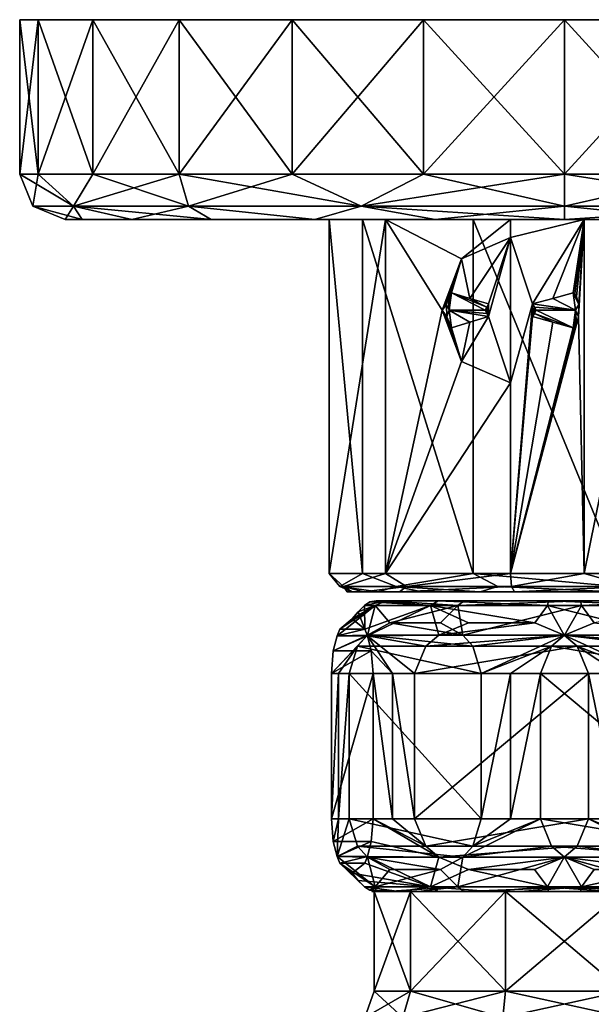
# Model space of a CAD drawing. Header units: metres. Extents: x -150 to 150, y -23 to 84.
# Tile 26 of 27: x 46 to 78, y 30 to 84. Entities that reach past the tile are written whole.
import ezdxf

# ---------------------------------------------------------------- set-up
doc = ezdxf.new("R2010")
doc.units = ezdxf.units.M
doc.layers.add('solid_26009110_SW0001', color=7, linetype='CONTINUOUS')

msp = doc.modelspace()

# ---------------------------------------------------------------- linework, layer by layer
at = {"layer": 'solid_26009110_SW0001'}
for points in [[(105.477776, 84.099998, -7.764579), (47.522228, 84.099998, -7.764579), (46.5, 84.099998)], [(46.5, 75.599998), (46.5, 84.099998), (47.522228, 84.099998, -7.764579)], [(106.5, 84.099998), (105.477776, 84.099998, -7.764579), (46.5, 84.099998)], [(47.522228, 84.099998, 7.764579), (106.5, 84.099998), (46.5, 84.099998)], [(47.522224, 75.599998, 7.764573), (47.522228, 84.099998, 7.764579), (46.5, 84.099998)], [(46.5, 75.599998), (47.522224, 75.599998, 7.764573), (46.5, 84.099998)], [(47.522224, 75.599998, -7.764573), (46.5, 75.599998), (47.522228, 84.099998, -7.764579)], [(47.522224, 75.599998, -7.764573), (47.522228, 84.099998, -7.764579), (50.519295, 84.099998, -15.000094)], [(50.519241, 75.599998, -15.000003), (47.522224, 75.599998, -7.764573), (50.519295, 84.099998, -15.000094)], [(47.522224, 75.599998, 7.764573), (50.519241, 75.599998, 15.000003), (47.522228, 84.099998, 7.764579)], [(102.480705, 84.099998, -15.000094), (50.519295, 84.099998, -15.000094), (47.522228, 84.099998, -7.764579)], [(105.477776, 84.099998, -7.764579), (102.480705, 84.099998, -15.000094), (47.522228, 84.099998, -7.764579)], [(47.522228, 84.099998, 7.764579), (105.477776, 84.099998, 7.764579), (106.5, 84.099998)], [(47.522228, 84.099998, 7.764579), (50.519295, 84.099998, 15.000094), (105.477776, 84.099998, 7.764579)], [(50.519241, 75.599998, 15.000003), (50.519295, 84.099998, 15.000094), (47.522228, 84.099998, 7.764579)], [(50.519241, 75.599998, -15.000003), (50.519295, 84.099998, -15.000094), (55.286758, 84.099998, -21.213161)], [(55.286797, 75.599998, -21.213205), (50.519241, 75.599998, -15.000003), (55.286758, 84.099998, -21.213161)], [(50.519241, 75.599998, 15.000003), (55.286797, 75.599998, 21.213205), (50.519295, 84.099998, 15.000094)], [(97.713242, 84.099998, -21.213161), (55.286758, 84.099998, -21.213161), (50.519295, 84.099998, -15.000094)], [(102.480705, 84.099998, -15.000094), (97.713242, 84.099998, -21.213161), (50.519295, 84.099998, -15.000094)], [(50.519295, 84.099998, 15.000094), (102.480705, 84.099998, 15.000094), (105.477776, 84.099998, 7.764579)], [(50.519295, 84.099998, 15.000094), (55.286758, 84.099998, 21.213161), (102.480705, 84.099998, 15.000094)], [(55.286797, 75.599998, 21.213205), (55.286758, 84.099998, 21.213161), (50.519295, 84.099998, 15.000094)], [(91.5, 84.099998, -25.980761), (61.5, 84.099998, -25.980761), (55.286758, 84.099998, -21.213161)], [(55.286797, 75.599998, -21.213205), (55.286758, 84.099998, -21.213161), (61.5, 84.099998, -25.980761)], [(97.713242, 84.099998, -21.213161), (91.5, 84.099998, -25.980761), (55.286758, 84.099998, -21.213161)], [(55.286758, 84.099998, 21.213161), (97.713242, 84.099998, 21.213161), (102.480705, 84.099998, 15.000094)], [(55.286758, 84.099998, 21.213161), (61.5, 84.099998, 25.980761), (97.713242, 84.099998, 21.213161)], [(61.5, 75.599998, 25.980762), (61.5, 84.099998, 25.980761), (55.286758, 84.099998, 21.213161)], [(55.286797, 75.599998, 21.213205), (61.5, 75.599998, 25.980762), (55.286758, 84.099998, 21.213161)], [(61.5, 75.599998, -25.980762), (55.286797, 75.599998, -21.213205), (61.5, 84.099998, -25.980761)], [(84.264671, 84.099998, -28.977747), (68.735329, 84.099998, -28.977747), (61.5, 84.099998, -25.980761)], [(61.5, 75.599998, -25.980762), (61.5, 84.099998, -25.980761), (68.735329, 84.099998, -28.977747)], [(91.5, 84.099998, -25.980761), (84.264671, 84.099998, -28.977747), (61.5, 84.099998, -25.980761)], [(68.735428, 75.599998, -28.977776), (61.5, 75.599998, -25.980762), (68.735329, 84.099998, -28.977747)], [(61.5, 84.099998, 25.980761), (91.5, 84.099998, 25.980761), (97.713242, 84.099998, 21.213161)], [(61.5, 84.099998, 25.980761), (68.735329, 84.099998, 28.977747), (91.5, 84.099998, 25.980761)], [(68.735428, 75.599998, 28.977776), (68.735329, 84.099998, 28.977747), (61.5, 84.099998, 25.980761)], [(61.5, 75.599998, 25.980762), (68.735428, 75.599998, 28.977776), (61.5, 84.099998, 25.980761)], [(84.264671, 84.099998, -28.977747), (76.5, 84.099998, -30), (68.735329, 84.099998, -28.977747)], [(68.735428, 75.599998, -28.977776), (68.735329, 84.099998, -28.977747), (76.5, 84.099998, -30)], [(68.735329, 84.099998, 28.977747), (84.264671, 84.099998, 28.977747), (91.5, 84.099998, 25.980761)], [(68.735329, 84.099998, 28.977747), (76.5, 84.099998, 30), (84.264671, 84.099998, 28.977747)], [(76.5, 75.599998, 30), (76.5, 84.099998, 30), (68.735329, 84.099998, 28.977747)], [(68.735428, 75.599998, 28.977776), (76.5, 75.599998, 30), (68.735329, 84.099998, 28.977747)], [(76.5, 75.599998, -30), (68.735428, 75.599998, -28.977776), (76.5, 84.099998, -30)], [(76.5, 75.599998, -30), (76.5, 84.099998, -30), (84.264671, 84.099998, -28.977747)], [(84.264572, 75.599998, -28.977776), (76.5, 75.599998, -30), (84.264671, 84.099998, -28.977747)], [(84.264572, 75.599998, 28.977776), (84.264671, 84.099998, 28.977747), (76.5, 84.099998, 30)], [(76.5, 75.599998, 30), (84.264572, 75.599998, 28.977776), (76.5, 84.099998, 30)], [(49.46011, 73.83223, 11.20029), (47.522224, 75.599998, 7.764573), (46.5, 75.599998)], [(47.232231, 73.83223, 0), (46.5, 75.599998), (47.522224, 75.599998, -7.764573)], [(49.46011, 73.83223, 11.20029), (46.5, 75.599998), (47.232231, 73.83223, 0)], [(47.232231, 73.83223, 0), (47.522224, 75.599998, -7.764573), (49.46011, 73.83223, -11.20029)], [(49.46011, 73.83223, 11.20029), (50.519241, 75.599998, 15.000003), (47.522224, 75.599998, 7.764573)], [(49.46011, 73.83223, -11.20029), (47.522224, 75.599998, -7.764573), (50.519241, 75.599998, -15.000003)], [(55.804562, 73.83223, 20.695436), (50.519241, 75.599998, 15.000003), (49.46011, 73.83223, 11.20029)], [(49.46011, 73.83223, -11.20029), (50.519241, 75.599998, -15.000003), (55.286797, 75.599998, -21.213205)], [(49.46011, 73.83223, -11.20029), (55.286797, 75.599998, -21.213205), (55.804562, 73.83223, -20.695436)], [(55.804562, 73.83223, 20.695436), (55.286797, 75.599998, 21.213205), (50.519241, 75.599998, 15.000003)], [(65.299713, 73.83223, 27.03989), (61.5, 75.599998, 25.980762), (55.286797, 75.599998, 21.213205)], [(65.299713, 73.83223, 27.03989), (55.286797, 75.599998, 21.213205), (55.804562, 73.83223, 20.695436)], [(55.804562, 73.83223, -20.695436), (55.286797, 75.599998, -21.213205), (61.5, 75.599998, -25.980762)], [(55.804562, 73.83223, -20.695436), (61.5, 75.599998, -25.980762), (65.299713, 73.83223, -27.03989)], [(65.299713, 73.83223, 27.03989), (68.735428, 75.599998, 28.977776), (61.5, 75.599998, 25.980762)], [(65.299713, 73.83223, -27.03989), (61.5, 75.599998, -25.980762), (68.735428, 75.599998, -28.977776)], [(76.5, 73.83223, 29.267767), (68.735428, 75.599998, 28.977776), (65.299713, 73.83223, 27.03989)], [(65.299713, 73.83223, -27.03989), (68.735428, 75.599998, -28.977776), (76.5, 75.599998, -30)], [(65.299713, 73.83223, -27.03989), (76.5, 75.599998, -30), (76.5, 73.83223, -29.267767)], [(76.5, 73.83223, 29.267767), (76.5, 75.599998, 30), (68.735428, 75.599998, 28.977776)], [(87.700287, 73.83223, 27.03989), (84.264572, 75.599998, 28.977776), (76.5, 75.599998, 30)], [(87.700287, 73.83223, 27.03989), (76.5, 75.599998, 30), (76.5, 73.83223, 29.267767)], [(76.5, 73.83223, -29.267767), (76.5, 75.599998, -30), (84.264572, 75.599998, -28.977776)], [(76.5, 73.83223, -29.267767), (84.264572, 75.599998, -28.977776), (87.700287, 73.83223, -27.03989)], [(47.232231, 73.83223, 0), (49, 73.099998), (49.934357, 73.099998, 7.107501)], [(47.232231, 73.83223, 0), (49.46011, 73.83223, -11.20029), (49, 73.099998)], [(49.46011, 73.83223, 11.20029), (47.232231, 73.83223, 0), (49.934357, 73.099998, 7.107501)], [(49.46011, 73.83223, -11.20029), (49.934349, 73.099998, -7.107472), (49, 73.099998)], [(49.46011, 73.83223, -11.20029), (52.67992, 73.099998, -13.742405), (49.934349, 73.099998, -7.107472)], [(49.46011, 73.83223, -11.20029), (55.804562, 73.83223, -20.695436), (52.67992, 73.099998, -13.742405)], [(49.46011, 73.83223, 11.20029), (49.934357, 73.099998, 7.107501), (52.679935, 73.099998, 13.742429)], [(49.46011, 73.83223, 11.20029), (52.679935, 73.099998, 13.742429), (57.049961, 73.099998, 19.44083)], [(55.804562, 73.83223, 20.695436), (49.46011, 73.83223, 11.20029), (57.049961, 73.099998, 19.44083)], [(55.804562, 73.83223, -20.695436), (57.049942, 73.099998, -19.440811), (52.67992, 73.099998, -13.742405)], [(55.804562, 73.83223, -20.695436), (62.746208, 73.099998, -23.813509), (57.049942, 73.099998, -19.440811)], [(55.804562, 73.83223, -20.695436), (65.299713, 73.83223, -27.03989), (62.746208, 73.099998, -23.813509)], [(55.804562, 73.83223, 20.695436), (57.049961, 73.099998, 19.44083), (62.746231, 73.099998, 23.813522)], [(65.299713, 73.83223, 27.03989), (55.804562, 73.83223, 20.695436), (62.746231, 73.099998, 23.813522)], [(65.299713, 73.83223, -27.03989), (69.380325, 73.099998, -26.562384), (62.746208, 73.099998, -23.813509)], [(65.299713, 73.83223, 27.03989), (62.746231, 73.099998, 23.813522), (69.380348, 73.099998, 26.562389)], [(65.299713, 73.83223, -27.03989), (76.5, 73.83223, -29.267767), (69.380325, 73.099998, -26.562384)], [(65.299713, 73.83223, 27.03989), (69.380348, 73.099998, 26.562389), (76.500015, 73.099998, 27.499998)], [(76.5, 73.83223, 29.267767), (65.299713, 73.83223, 27.03989), (76.500015, 73.099998, 27.499998)], [(76.5, 73.83223, -29.267767), (76.499985, 73.099998, -27.499998), (69.380325, 73.099998, -26.562384)], [(87.700287, 73.83223, -27.03989), (83.619652, 73.099998, -26.562389), (76.499985, 73.099998, -27.499998)], [(76.5, 73.83223, -29.267767), (87.700287, 73.83223, -27.03989), (76.499985, 73.099998, -27.499998)], [(76.5, 73.83223, 29.267767), (76.500015, 73.099998, 27.499998), (83.619675, 73.099998, 26.562384)], [(87.700287, 73.83223, 27.03989), (76.5, 73.83223, 29.267767), (83.619675, 73.099998, 26.562384)], [(63.545025, 73.099998, -1.081002), (49, 73.099998), (49.934349, 73.099998, -7.107472)], [(65.383781, 73.099998, 6.740149), (49.934357, 73.099998, 7.107501), (49, 73.099998)], [(63.545025, 73.099998, -1.081002), (65.383781, 73.099998, 6.740149), (49, 73.099998)], [(66.654625, 73.099998, -8.489323), (49.934349, 73.099998, -7.107472), (52.67992, 73.099998, -13.742405)], [(66.654625, 73.099998, -8.489323), (63.545025, 73.099998, -1.081002), (49.934349, 73.099998, -7.107472)], [(71.46859, 73.099998, 11.98686), (52.679935, 73.099998, 13.742429), (49.934357, 73.099998, 7.107501)], [(65.383781, 73.099998, 6.740149), (71.46859, 73.099998, 11.98686), (49.934357, 73.099998, 7.107501)], [(52.67992, 73.099998, -13.742405), (77.581001, 73.099998, -12.954976), (73.524811, 73.099998, -12.654969)], [(66.654625, 73.099998, -8.489323), (52.67992, 73.099998, -13.742405), (73.524811, 73.099998, -12.654969)], [(52.67992, 73.099998, -13.742405), (100.320068, 73.099998, -13.742429), (77.581001, 73.099998, -12.954976)], [(52.67992, 73.099998, -13.742405), (57.049942, 73.099998, -19.440811), (100.320068, 73.099998, -13.742429)], [(100.320076, 73.099998, 13.742405), (52.679935, 73.099998, 13.742429), (79.475189, 73.099998, 12.654969)], [(71.46859, 73.099998, 11.98686), (79.475189, 73.099998, 12.654969), (52.679935, 73.099998, 13.742429)], [(95.950058, 73.099998, 19.440811), (57.049961, 73.099998, 19.44083), (52.679935, 73.099998, 13.742429)], [(100.320076, 73.099998, 13.742405), (95.950058, 73.099998, 19.440811), (52.679935, 73.099998, 13.742429)], [(57.049942, 73.099998, -19.440811), (95.950043, 73.099998, -19.44083), (100.320068, 73.099998, -13.742429)], [(57.049942, 73.099998, -19.440811), (62.746208, 73.099998, -23.813509), (95.950043, 73.099998, -19.44083)], [(90.253792, 73.099998, 23.813509), (62.746231, 73.099998, 23.813522), (57.049961, 73.099998, 19.44083)], [(95.950058, 73.099998, 19.440811), (90.253792, 73.099998, 23.813509), (57.049961, 73.099998, 19.44083)], [(62.746208, 73.099998, -23.813509), (90.253769, 73.099998, -23.813522), (95.950043, 73.099998, -19.44083)], [(62.746208, 73.099998, -23.813509), (69.380325, 73.099998, -26.562384), (90.253769, 73.099998, -23.813522)], [(83.619675, 73.099998, 26.562384), (69.380348, 73.099998, 26.562389), (62.746231, 73.099998, 23.813522)], [(90.253792, 73.099998, 23.813509), (83.619675, 73.099998, 26.562384), (62.746231, 73.099998, 23.813522)], [(66.654625, 73.099998, -8.489323), (66.654602, 53.599998, -8.489298), (63.545025, 53.599998, -1.081023)], [(63.545025, 73.099998, -1.081002), (63.545025, 53.599998, -1.081023), (65.383789, 53.599998, 6.740167)], [(66.654625, 73.099998, -8.489323), (63.545025, 53.599998, -1.081023), (63.545025, 73.099998, -1.081002)], [(63.545025, 73.099998, -1.081002), (65.383789, 53.599998, 6.740167), (65.383781, 73.099998, 6.740149)], [(65.383781, 73.099998, 6.740149), (65.383789, 53.599998, 6.740167), (71.468552, 53.599998, 11.986849)], [(65.383781, 73.099998, 6.740149), (71.468552, 53.599998, 11.986849), (71.46859, 73.099998, 11.98686)], [(66.654625, 73.099998, -8.489323), (69.775314, 68.099998, -11.125583), (66.654602, 53.599998, -8.489298)], [(66.654625, 73.099998, -8.489323), (73.524811, 73.099998, -12.654969), (70.841118, 70.926682, -11.70372)], [(66.654625, 73.099998, -8.489323), (70.841118, 70.926682, -11.70372), (69.775314, 68.099998, -11.125583)], [(69.380325, 73.099998, -26.562384), (83.619652, 73.099998, -26.562389), (90.253769, 73.099998, -23.813522)], [(69.380325, 73.099998, -26.562384), (76.499985, 73.099998, -27.499998), (83.619652, 73.099998, -26.562389)], [(83.619675, 73.099998, 26.562384), (76.500015, 73.099998, 27.499998), (69.380348, 73.099998, 26.562389)], [(70.841118, 70.926682, -11.70372), (73.524811, 73.099998, -12.654969), (73.524811, 72.099998, -12.654969)], [(71.46859, 73.099998, 11.98686), (71.468552, 53.599998, 11.986849), (79.475189, 53.599998, 12.654969)], [(71.46859, 73.099998, 11.98686), (79.475189, 53.599998, 12.654969), (79.475189, 73.099998, 12.654969)], [(77.581001, 73.099998, -12.954976), (73.524811, 72.099998, -12.654969), (73.524811, 73.099998, -12.654969)], [(74.749405, 68.445404, -12.881592), (73.524811, 72.099998, -12.654969), (77.581001, 73.099998, -12.954976)], [(75.864922, 68.755432, -12.984478), (74.749405, 68.445404, -12.881592), (77.581001, 73.099998, -12.954976)], [(76.985153, 69.06424, -12.990944), (75.864922, 68.755432, -12.984478), (77.581001, 73.099998, -12.954976)], [(77.066689, 69.020889, -12.987642), (76.985153, 69.06424, -12.990944), (77.581001, 73.099998, -12.954976)], [(77.172112, 68.843246, -12.982614), (77.066689, 69.020889, -12.987642), (77.581001, 73.099998, -12.954976)], [(77.289024, 68.4132, -12.976033), (77.172112, 68.843246, -12.982614), (77.581001, 73.099998, -12.954976)], [(77.28112, 67.736801, -12.976512), (77.581001, 73.099998, -12.954976), (77.581039, 53.599998, -12.954974)], [(77.28112, 67.736801, -12.976512), (77.289024, 68.4132, -12.976033), (77.581001, 73.099998, -12.954976)], [(77.581001, 73.099998, -12.954976), (81.53141, 73.099998, -11.986861), (77.581039, 53.599998, -12.954974)], [(103.065643, 73.099998, -7.107501), (81.53141, 73.099998, -11.986861), (77.581001, 73.099998, -12.954976)], [(100.320068, 73.099998, -13.742429), (103.065643, 73.099998, -7.107501), (77.581001, 73.099998, -12.954976)], [(81.53141, 73.099998, -11.986861), (81.531448, 53.599998, -11.986849), (77.581039, 53.599998, -12.954974)], [(71.282906, 68.755463, -11.907223), (70.841118, 70.926682, -11.70372), (73.524811, 72.099998, -12.654969)], [(72.327522, 68.445404, -12.312207), (71.282906, 68.755463, -11.907223), (73.524811, 72.099998, -12.654969)], [(72.327522, 67.754593, -12.312207), (73.524811, 72.099998, -12.654969), (73.524811, 64.099998, -12.654969)], [(72.327522, 68.445404, -12.312207), (73.524811, 72.099998, -12.654969), (72.327522, 67.754593, -12.312207)], [(74.749405, 68.445404, -12.881592), (73.524811, 64.099998, -12.654969), (73.524811, 72.099998, -12.654969)], [(70.113251, 68.842346, -11.322962), (69.775314, 68.099998, -11.125583), (70.841118, 70.926682, -11.70372)], [(70.20578, 69.02095, -11.374657), (70.113251, 68.842346, -11.322962), (70.841118, 70.926682, -11.70372)], [(70.277252, 69.06424, -11.413915), (70.20578, 69.02095, -11.374657), (70.841118, 70.926682, -11.70372)], [(71.282906, 68.755463, -11.907223), (70.277252, 69.06424, -11.413915), (70.841118, 70.926682, -11.70372)], [(70.148384, 68.099998, -11.383616), (70.113251, 68.842346, -11.322962), (70.20578, 69.02095, -11.374657)], [(70.148384, 68.099998, -11.383616), (70.20578, 69.02095, -11.374657), (70.277252, 69.06424, -11.413915)], [(70.148384, 68.099998, -11.383616), (70.277252, 69.06424, -11.413915), (72.136818, 68.099998, -12.252014)], [(72.232697, 68.274246, -12.283771), (70.277252, 69.06424, -11.413915), (71.282906, 68.755463, -11.907223)], [(72.232697, 68.274246, -12.283771), (72.136818, 68.099998, -12.252014), (70.277252, 69.06424, -11.413915)], [(77.114029, 68.099998, -13.021241), (75.864922, 68.755432, -12.984478), (76.985153, 69.06424, -12.990944)], [(77.172112, 68.843246, -12.982614), (76.985153, 69.06424, -12.990944), (77.066689, 69.020889, -12.987642)], [(77.289024, 68.4132, -12.976033), (76.985153, 69.06424, -12.990944), (77.172112, 68.843246, -12.982614)], [(77.114029, 68.099998, -13.021241), (76.985153, 69.06424, -12.990944), (77.289024, 68.4132, -12.976033)], [(70.113251, 68.842346, -11.322962), (70.01223, 68.416023, -11.265382), (69.775314, 68.099998, -11.125583)], [(70.01223, 68.416023, -11.265382), (70.017586, 67.744675, -11.268464), (69.775314, 68.099998, -11.125583)], [(70.148384, 68.099998, -11.383616), (70.01223, 68.416023, -11.265382), (70.113251, 68.842346, -11.322962)], [(70.148384, 68.099998, -11.383616), (70.017586, 67.744675, -11.268464), (70.01223, 68.416023, -11.265382)], [(72.232697, 68.274246, -12.283771), (71.282906, 68.755463, -11.907223), (72.327522, 68.445404, -12.312207)], [(72.232674, 67.927422, -12.279655), (72.327522, 68.445404, -12.312207), (72.327522, 67.754593, -12.312207)], [(72.232674, 67.927422, -12.279655), (72.232674, 68.272583, -12.279655), (72.327522, 68.445404, -12.312207)], [(72.232697, 68.274246, -12.283771), (72.327522, 68.445404, -12.312207), (72.232674, 68.272583, -12.279655)], [(74.749405, 68.445404, -12.881592), (73.524811, 53.599998, -12.654969), (73.524811, 64.099998, -12.654969)], [(74.749405, 67.754593, -12.881592), (73.524811, 53.599998, -12.654969), (74.749405, 68.445404, -12.881592)], [(77.114029, 68.099998, -13.021241), (74.749405, 68.445404, -12.881592), (75.864922, 68.755432, -12.984478)], [(74.848824, 68.272583, -12.894712), (74.749405, 67.754593, -12.881592), (74.749405, 68.445404, -12.881592)], [(74.84697, 68.274246, -12.898388), (74.848824, 68.272583, -12.894712), (74.749405, 68.445404, -12.881592)], [(77.114029, 68.099998, -13.021241), (74.84697, 68.274246, -12.898388), (74.749405, 68.445404, -12.881592)], [(77.114029, 68.099998, -13.021241), (77.289024, 68.4132, -12.976033), (77.28112, 67.736801, -12.976512)], [(66.654602, 53.599998, -8.489298), (69.775314, 68.099998, -11.125583), (70.841118, 65.273315, -11.70372)], [(70.119415, 67.341751, -11.326434), (70.841118, 65.273315, -11.70372), (69.775314, 68.099998, -11.125583)], [(70.017586, 67.744675, -11.268464), (70.119415, 67.341751, -11.326434), (69.775314, 68.099998, -11.125583)], [(70.148384, 68.099998, -11.383616), (70.277252, 67.135757, -11.413915), (70.017586, 67.744675, -11.268464)], [(70.148384, 68.099998, -11.383616), (72.327522, 67.754593, -12.312207), (71.283028, 67.444572, -11.907274)], [(70.148384, 68.099998, -11.383616), (72.232697, 67.925758, -12.283771), (72.327522, 67.754593, -12.312207)], [(70.148384, 68.099998, -11.383616), (71.283028, 67.444572, -11.907274), (70.277252, 67.135757, -11.413915)], [(70.148384, 68.099998, -11.383616), (72.136818, 68.099998, -12.252014), (72.232697, 67.925758, -12.283771)], [(72.232697, 68.274246, -12.283771), (72.138138, 68.099998, -12.246394), (72.136818, 68.099998, -12.252014)], [(72.136818, 68.099998, -12.252014), (72.138138, 68.099998, -12.246394), (72.232674, 67.927422, -12.279655)], [(72.136818, 68.099998, -12.252014), (72.232674, 67.927422, -12.279655), (72.232697, 67.925758, -12.283771)], [(72.232697, 68.274246, -12.283771), (72.232674, 68.272583, -12.279655), (72.138138, 68.099998, -12.246394)], [(72.232674, 67.927422, -12.279655), (72.138138, 68.099998, -12.246394), (72.232674, 68.272583, -12.279655)], [(72.232697, 67.925758, -12.283771), (72.232674, 67.927422, -12.279655), (72.327522, 67.754593, -12.312207)], [(74.848824, 68.272583, -12.894712), (74.848824, 67.927422, -12.894712), (74.749405, 67.754593, -12.881592)], [(74.84697, 67.925758, -12.898388), (74.749405, 67.754593, -12.881592), (74.848824, 67.927422, -12.894712)], [(74.84697, 67.925758, -12.898388), (75.864899, 67.444572, -12.984477), (74.749405, 67.754593, -12.881592)], [(74.946953, 68.099998, -12.912678), (74.848824, 68.272583, -12.894712), (74.84697, 68.274246, -12.898388)], [(77.114029, 68.099998, -13.021241), (74.946953, 68.099998, -12.912678), (74.84697, 68.274246, -12.898388)], [(74.84697, 67.925758, -12.898388), (74.946953, 68.099998, -12.912678), (76.985153, 67.135757, -12.990944)], [(74.84697, 67.925758, -12.898388), (74.848824, 67.927422, -12.894712), (74.948273, 68.099998, -12.907058)], [(74.84697, 67.925758, -12.898388), (74.948273, 68.099998, -12.907058), (74.946953, 68.099998, -12.912678)], [(74.84697, 67.925758, -12.898388), (76.985153, 67.135757, -12.990944), (75.864899, 67.444572, -12.984477)], [(74.848824, 68.272583, -12.894712), (74.948273, 68.099998, -12.907058), (74.848824, 67.927422, -12.894712)], [(74.946953, 68.099998, -12.912678), (74.948273, 68.099998, -12.907058), (74.848824, 68.272583, -12.894712)], [(77.114029, 68.099998, -13.021241), (76.985153, 67.135757, -12.990944), (74.946953, 68.099998, -12.912678)], [(77.114029, 68.099998, -13.021241), (77.066078, 67.178436, -12.987669), (76.985153, 67.135757, -12.990944)], [(77.114029, 68.099998, -13.021241), (77.164162, 67.338936, -12.983023), (77.066078, 67.178436, -12.987669)], [(77.114029, 68.099998, -13.021241), (77.28112, 67.736801, -12.976512), (77.164162, 67.338936, -12.983023)], [(70.017586, 67.744675, -11.268464), (70.277252, 67.135757, -11.413915), (70.119415, 67.341751, -11.326434)], [(70.119415, 67.341751, -11.326434), (70.208313, 67.175888, -11.376059), (70.841118, 65.273315, -11.70372)], [(70.119415, 67.341751, -11.326434), (70.277252, 67.135757, -11.413915), (70.208313, 67.175888, -11.376059)], [(70.277252, 67.135757, -11.413915), (71.283028, 67.444572, -11.907274), (70.841118, 65.273315, -11.70372)], [(72.327522, 67.754593, -12.312207), (73.524811, 64.099998, -12.654969), (70.841118, 65.273315, -11.70372)], [(71.283028, 67.444572, -11.907274), (72.327522, 67.754593, -12.312207), (70.841118, 65.273315, -11.70372)], [(74.749405, 67.754593, -12.881592), (75.864899, 67.444572, -12.984477), (73.524811, 53.599998, -12.654969)], [(77.28112, 67.736801, -12.976512), (77.581039, 53.599998, -12.954974), (73.524811, 53.599998, -12.654969)], [(77.164162, 67.338936, -12.983023), (77.28112, 67.736801, -12.976512), (73.524811, 53.599998, -12.654969)], [(75.864899, 67.444572, -12.984477), (76.985153, 67.135757, -12.990944), (73.524811, 53.599998, -12.654969)], [(77.066078, 67.178436, -12.987669), (77.164162, 67.338936, -12.983023), (73.524811, 53.599998, -12.654969)], [(70.208313, 67.175888, -11.376059), (70.277252, 67.135757, -11.413915), (70.841118, 65.273315, -11.70372)], [(76.985153, 67.135757, -12.990944), (77.066078, 67.178436, -12.987669), (73.524811, 53.599998, -12.654969)], [(66.654602, 53.599998, -8.489298), (70.841118, 65.273315, -11.70372), (73.524811, 64.099998, -12.654969)], [(66.654602, 53.599998, -8.489298), (73.524811, 64.099998, -12.654969), (73.524811, 53.599998, -12.654969)], [(64.333321, 52.892895, -3.666388), (63.545025, 53.599998, -1.081023), (66.654602, 53.599998, -8.489298)], [(64.13015, 52.892895, 2.908156), (65.383789, 53.599998, 6.740167), (63.545025, 53.599998, -1.081023)], [(64.333321, 52.892895, -3.666388), (64.13015, 52.892895, 2.908156), (63.545025, 53.599998, -1.081023)], [(64.13015, 52.892895, 2.908156), (67.24147, 52.892895, 8.703462), (65.383789, 53.599998, 6.740167)], [(67.796539, 52.892895, -9.258527), (64.333321, 52.892895, -3.666388), (66.654602, 53.599998, -8.489298)], [(67.24147, 52.892895, 8.703462), (71.468552, 53.599998, 11.986849), (65.383789, 53.599998, 6.740167)], [(67.796539, 52.892895, -9.258527), (66.654602, 53.599998, -8.489298), (73.524811, 53.599998, -12.654969)], [(67.24147, 52.892895, 8.703462), (72.833611, 52.892895, 12.166682), (71.468552, 53.599998, 11.986849)], [(73.591843, 52.892895, -12.36985), (67.796539, 52.892895, -9.258527), (73.524811, 53.599998, -12.654969)], [(79.408157, 52.892895, 12.36985), (79.475189, 53.599998, 12.654969), (71.468552, 53.599998, 11.986849)], [(72.833611, 52.892895, 12.166682), (79.408157, 52.892895, 12.36985), (71.468552, 53.599998, 11.986849)], [(73.591843, 52.892895, -12.36985), (73.524811, 53.599998, -12.654969), (77.581039, 53.599998, -12.954974)], [(80.166389, 52.892895, -12.166682), (73.591843, 52.892895, -12.36985), (77.581039, 53.599998, -12.954974)], [(80.166389, 52.892895, -12.166682), (77.581039, 53.599998, -12.954974), (81.531448, 53.599998, -11.986849)], [(64.13015, 52.892895, 2.908156), (64.818497, 52.599998, 2.746333), (66.239548, 52.599998, 6.222785)], [(64.333321, 52.892895, -3.666388), (64.818497, 52.599998, 2.746333), (64.13015, 52.892895, 2.908156)], [(64.13015, 52.892895, 2.908156), (66.239548, 52.599998, 6.222785), (67.24147, 52.892895, 8.703462)], [(64.333321, 52.892895, -3.666388), (65.436188, 52.599998, -4.646719), (64.541672, 52.599998, -0.999128)], [(67.796539, 52.892895, -9.258527), (65.436188, 52.599998, -4.646719), (64.333321, 52.892895, -3.666388)], [(64.333321, 52.892895, -3.666388), (64.541672, 52.599998, -0.999128), (64.818497, 52.599998, 2.746333)], [(66.239548, 52.599998, 6.222785), (64.541672, 52.599998, -0.999128), (65.436188, 52.599998, -4.646719)], [(66.239548, 52.599998, 6.222785), (64.818497, 52.599998, 2.746333), (64.541672, 52.599998, -0.999128)], [(67.796539, 52.892895, -9.258527), (67.414398, 52.599998, -7.83912), (65.436188, 52.599998, -4.646719)], [(68.665634, 52.599998, 9.089699), (65.436188, 52.599998, -4.646719), (67.414398, 52.599998, -7.83912)], [(68.665634, 52.599998, 9.089699), (66.239548, 52.599998, 6.222785), (65.436188, 52.599998, -4.646719)], [(67.24147, 52.892895, 8.703462), (66.239548, 52.599998, 6.222785), (68.665634, 52.599998, 9.089699)], [(67.24147, 52.892895, 8.703462), (68.665634, 52.599998, 9.089699), (71.859062, 52.599998, 11.066242)], [(67.24147, 52.892895, 8.703462), (71.859062, 52.599998, 11.066242), (72.833611, 52.892895, 12.166682)], [(73.591843, 52.892895, -12.36985), (73.75367, 52.599998, -11.681511), (67.414398, 52.599998, -7.83912)], [(73.591843, 52.892895, -12.36985), (67.414398, 52.599998, -7.83912), (67.796539, 52.892895, -9.258527)], [(71.859062, 52.599998, 11.066242), (67.414398, 52.599998, -7.83912), (73.75367, 52.599998, -11.681511)], [(71.859062, 52.599998, 11.066242), (68.665634, 52.599998, 9.089699), (67.414398, 52.599998, -7.83912)], [(72.833611, 52.892895, 12.166682), (71.859062, 52.599998, 11.066242), (79.24633, 52.599998, 11.681511)], [(71.859062, 52.599998, 11.066242), (73.75367, 52.599998, -11.681511), (79.24633, 52.599998, 11.681511)], [(72.833611, 52.892895, 12.166682), (79.24633, 52.599998, 11.681511), (79.408157, 52.892895, 12.36985)], [(80.166389, 52.892895, -12.166682), (73.75367, 52.599998, -11.681511), (73.591843, 52.892895, -12.36985)], [(80.166389, 52.892895, -12.166682), (81.140938, 52.599998, -11.066242), (73.75367, 52.599998, -11.681511)], [(73.75367, 52.599998, -11.681511), (81.140938, 52.599998, -11.066242), (79.24633, 52.599998, 11.681511)], [(65.492912, 51.849998, 2.58777), (66.684349, 52.099998, -4.121289), (66.074028, 51.849998, -4.376252)], [(65.792625, 52.035416, 2.517308), (66.684349, 52.099998, -4.121289), (65.492912, 51.849998, 2.58777)], [(65.792625, 52.035416, 2.517308), (66.136795, 52.099998, 2.436393), (66.684349, 52.099998, -4.121289)], [(65.792625, 52.035416, 2.517308), (69.116135, 51.849998, 8.563353), (66.136795, 52.099998, 2.436393)], [(66.074028, 51.849998, -4.376252), (66.684349, 52.099998, -4.121289), (70.637512, 51.849998, -9.668698)], [(66.136795, 52.099998, 2.436393), (69.548912, 52.099998, 8.063149), (86.863205, 52.099998, -2.436393)], [(83.451088, 52.099998, -8.063149), (66.136795, 52.099998, 2.436393), (86.863205, 52.099998, -2.436393)], [(69.116135, 51.849998, 8.563353), (69.548912, 52.099998, 8.063149), (66.136795, 52.099998, 2.436393)], [(83.451088, 52.099998, -8.063149), (66.684349, 52.099998, -4.121289), (66.136795, 52.099998, 2.436393)], [(77.384895, 52.099998, -10.608909), (70.980766, 52.099998, -9.103296), (66.684349, 52.099998, -4.121289)], [(70.637512, 51.849998, -9.668698), (66.684349, 52.099998, -4.121289), (70.980766, 52.099998, -9.103296)], [(83.451088, 52.099998, -8.063149), (77.384895, 52.099998, -10.608909), (66.684349, 52.099998, -4.121289)], [(75.559738, 51.849998, 11.268027), (69.548912, 52.099998, 8.063149), (69.116135, 51.849998, 8.563353)], [(69.548912, 52.099998, 8.063149), (86.315651, 52.099998, 4.121289), (86.863205, 52.099998, -2.436393)], [(69.548912, 52.099998, 8.063149), (75.615105, 52.099998, 10.608909), (86.315651, 52.099998, 4.121289)], [(75.559738, 51.849998, 11.268027), (75.615105, 52.099998, 10.608909), (69.548912, 52.099998, 8.063149)], [(70.637512, 51.849998, -9.668698), (70.980766, 52.099998, -9.103296), (77.384895, 52.099998, -10.608909)], [(70.637512, 51.849998, -9.668698), (77.384895, 52.099998, -10.608909), (77.440262, 51.849998, -11.268027)], [(82.362488, 51.849998, 9.668698), (75.615105, 52.099998, 10.608909), (75.559738, 51.849998, 11.268027)], [(75.615105, 52.099998, 10.608909), (82.019234, 52.099998, 9.103296), (86.315651, 52.099998, 4.121289)], [(82.362488, 51.849998, 9.668698), (82.019234, 52.099998, 9.103296), (75.615105, 52.099998, 10.608909)], [(77.440262, 51.849998, -11.268027), (77.384895, 52.099998, -10.608909), (83.451088, 52.099998, -8.063149)], [(77.440262, 51.849998, -11.268027), (83.451088, 52.099998, -8.063149), (83.883865, 51.849998, -8.563353)], [(66.074028, 51.849998, -4.376252), (65.654144, 50.216743, -6.274085), (63.977833, 50.173885, -0.829408)], [(66.074028, 51.849998, -4.376252), (63.977833, 50.173885, -0.829408), (64.136292, 50.539169, -0.155392)], [(64.818489, 51.099998, 2.746327), (66.074028, 51.849998, -4.376252), (64.136292, 50.539169, -0.155392)], [(64.818489, 51.099998, 2.746327), (65.137016, 51.492729, 2.671442), (66.074028, 51.849998, -4.376252)], [(65.137016, 51.492729, 2.671442), (65.492912, 51.849998, 2.58777), (66.074028, 51.849998, -4.376252)], [(65.500534, 50.539452, 5.647408), (65.492912, 51.849998, 2.58777), (65.137016, 51.492729, 2.671442)], [(65.792625, 52.035416, 2.517308), (65.492912, 51.849998, 2.58777), (69.116135, 51.849998, 8.563353)], [(65.500534, 50.539452, 5.647408), (69.116135, 51.849998, 8.563353), (65.492912, 51.849998, 2.58777)], [(65.500534, 50.539452, 5.647408), (65.659111, 50.173988, 6.321902), (69.116135, 51.849998, 8.563353)], [(66.074028, 51.849998, -4.376252), (66.89373, 50.88868, -7.439354), (65.654144, 50.216743, -6.274085)], [(65.659111, 50.173988, 6.321902), (69.585068, 50.216244, 10.44923), (69.116135, 51.849998, 8.563353)], [(66.074028, 51.849998, -4.376252), (70.637512, 51.849998, -9.668698), (66.89373, 50.88868, -7.439354)], [(70.637512, 51.849998, -9.668698), (69.668755, 50.888432, -10.048016), (66.89373, 50.88868, -7.439354)], [(74.862686, 50.888138, 12.039622), (75.559738, 51.849998, 11.268027), (69.116135, 51.849998, 8.563353)], [(71.212273, 50.888062, 10.939582), (74.862686, 50.888138, 12.039622), (69.116135, 51.849998, 8.563353)], [(69.585068, 50.216244, 10.44923), (71.212273, 50.888062, 10.939582), (69.116135, 51.849998, 8.563353)], [(70.637512, 51.849998, -9.668698), (70.907883, 50.216484, -11.212851), (69.668755, 50.888432, -10.048016)], [(70.637512, 51.849998, -9.668698), (77.440262, 51.849998, -11.268027), (70.907883, 50.216484, -11.212851)], [(77.440262, 51.849998, -11.268027), (76.509987, 50.216358, -12.530012), (70.907883, 50.216484, -11.212851)], [(74.862686, 50.888138, 12.039622), (76.490013, 50.216358, 12.530012), (75.559738, 51.849998, 11.268027)], [(82.092117, 50.216484, 11.212851), (82.362488, 51.849998, 9.668698), (75.559738, 51.849998, 11.268027)], [(76.490013, 50.216358, 12.530012), (82.092117, 50.216484, 11.212851), (75.559738, 51.849998, 11.268027)], [(77.440262, 51.849998, -11.268027), (78.137314, 50.888138, -12.039622), (76.509987, 50.216358, -12.530012)], [(77.440262, 51.849998, -11.268027), (83.883865, 51.849998, -8.563353), (78.137314, 50.888138, -12.039622)], [(65.500534, 50.539452, 5.647408), (64.818489, 51.099998, 2.746327), (64.136292, 50.539169, -0.155392)], [(65.500534, 50.539452, 5.647408), (65.137016, 51.492729, 2.671442), (64.818489, 51.099998, 2.746327)], [(65.500534, 50.539452, 5.647408), (64.136292, 50.539169, -0.155392), (63.977833, 50.173885, -0.829408)], [(65.500534, 50.539452, 5.647408), (63.977833, 50.173885, -0.829408), (65.659111, 50.173988, 6.321902)], [(70.907883, 50.216484, -11.212851), (65.654144, 50.216743, -6.274085), (66.89373, 50.88868, -7.439354)], [(70.907883, 50.216484, -11.212851), (66.89373, 50.88868, -7.439354), (69.668755, 50.888432, -10.048016)], [(69.585068, 50.216244, 10.44923), (76.490013, 50.216358, 12.530012), (74.862686, 50.888138, 12.039622)], [(69.585068, 50.216244, 10.44923), (74.862686, 50.888138, 12.039622), (71.212273, 50.888062, 10.939582)], [(83.414932, 50.216244, -10.44923), (76.509987, 50.216358, -12.530012), (78.137314, 50.888138, -12.039622)], [(65.654144, 50.216743, -6.274085), (65.107002, 49.611195, -5.759746), (63.674187, 48.099998, -2.120969)], [(63.772247, 49.349739, -1.703872), (65.654144, 50.216743, -6.274085), (63.674187, 48.099998, -2.120969)], [(63.772247, 49.349739, -1.703872), (63.977833, 50.173885, -0.829408), (65.654144, 50.216743, -6.274085)], [(65.659111, 50.173988, 6.321902), (63.977833, 50.173885, -0.829408), (63.772247, 49.349739, -1.703872)], [(65.8647, 49.349945, 7.196382), (65.659111, 50.173988, 6.321902), (63.772247, 49.349739, -1.703872)], [(71.454956, 49.610825, -11.72713), (65.107002, 49.611195, -5.759746), (65.654144, 50.216743, -6.274085)], [(71.454956, 49.610825, -11.72713), (65.654144, 50.216743, -6.274085), (70.907883, 50.216484, -11.212851)], [(68.865868, 49.610077, 10.2325), (69.585068, 50.216244, 10.44923), (65.659111, 50.173988, 6.321902)], [(67.028069, 48.099998, 8.904073), (65.659111, 50.173988, 6.321902), (65.8647, 49.349945, 7.196382)], [(68.250282, 48.099998, 10.046996), (68.865868, 49.610077, 10.2325), (65.659111, 50.173988, 6.321902)], [(67.028069, 48.099998, 8.904073), (68.250282, 48.099998, 10.046996), (65.659111, 50.173988, 6.321902)], [(68.865868, 49.610077, 10.2325), (76.490013, 50.216358, 12.530012), (69.585068, 50.216244, 10.44923)], [(77.209015, 49.610516, 12.746679), (76.490013, 50.216358, 12.530012), (68.865868, 49.610077, 10.2325)], [(71.454956, 49.610825, -11.72713), (70.907883, 50.216484, -11.212851), (76.509987, 50.216358, -12.530012)], [(71.454956, 49.610825, -11.72713), (76.509987, 50.216358, -12.530012), (71.923904, 48.099998, -12.167965)], [(75.790985, 49.610516, -12.746679), (71.923904, 48.099998, -12.167965), (76.509987, 50.216358, -12.530012)], [(84.134132, 49.610077, -10.2325), (75.790985, 49.610516, -12.746679), (76.509987, 50.216358, -12.530012)], [(81.545044, 49.610825, 11.72713), (82.092117, 50.216484, 11.212851), (76.490013, 50.216358, 12.530012)], [(77.209015, 49.610516, 12.746679), (81.076096, 48.099998, 12.167965), (76.490013, 50.216358, 12.530012)], [(81.545044, 49.610825, 11.72713), (76.490013, 50.216358, 12.530012), (81.076096, 48.099998, 12.167965)], [(84.134132, 49.610077, -10.2325), (76.509987, 50.216358, -12.530012), (83.414932, 50.216244, -10.44923)], [(65.107002, 49.611195, -5.759746), (64.052879, 48.099998, -3.750897), (63.674187, 48.099998, -2.120969)], [(65.8647, 49.349945, 7.196382), (63.772247, 49.349739, -1.703872), (63.674187, 48.099998, -2.120969)], [(65.962791, 48.099998, 7.613623), (65.8647, 49.349945, 7.196382), (63.674187, 48.099998, -2.120969)], [(65.107002, 49.611195, -5.759746), (64.637802, 48.099998, -5.318678), (64.052879, 48.099998, -3.750897)], [(71.923904, 48.099998, -12.167965), (64.637802, 48.099998, -5.318678), (65.107002, 49.611195, -5.759746)], [(71.454956, 49.610825, -11.72713), (71.923904, 48.099998, -12.167965), (65.107002, 49.611195, -5.759746)], [(65.962791, 48.099998, 7.613623), (67.028069, 48.099998, 8.904073), (65.8647, 49.349945, 7.196382)], [(77.209015, 49.610516, 12.746679), (68.865868, 49.610077, 10.2325), (68.250282, 48.099998, 10.046996)], [(77.209015, 49.610516, 12.746679), (68.250282, 48.099998, 10.046996), (77.824989, 48.099998, 12.932301)], [(75.790985, 49.610516, -12.746679), (73.524811, 48.099998, -12.654969), (71.923904, 48.099998, -12.167965)], [(75.790985, 49.610516, -12.746679), (75.175011, 48.099998, -12.932301), (73.524811, 48.099998, -12.654969)], [(84.749718, 48.099998, -10.046996), (75.175011, 48.099998, -12.932301), (75.790985, 49.610516, -12.746679)], [(84.134132, 49.610077, -10.2325), (84.749718, 48.099998, -10.046996), (75.790985, 49.610516, -12.746679)], [(77.209015, 49.610516, 12.746679), (79.475189, 48.099998, 12.654969), (81.076096, 48.099998, 12.167965)], [(77.209015, 49.610516, 12.746679), (77.824989, 48.099998, 12.932301), (79.475189, 48.099998, 12.654969)], [(63.674187, 40.099998, -2.120969), (63.674187, 48.099998, -2.120969), (64.052879, 48.099998, -3.750897)], [(65.962791, 48.099998, 7.613623), (63.674187, 48.099998, -2.120969), (63.674187, 40.099998, -2.120969)], [(63.674187, 40.099998, -2.120969), (64.052879, 48.099998, -3.750897), (64.052879, 40.099998, -3.750897)], [(65.962791, 40.099998, 7.613623), (65.962791, 48.099998, 7.613623), (63.674187, 40.099998, -2.120969)], [(64.052879, 40.099998, -3.750897), (64.052879, 48.099998, -3.750897), (64.637802, 48.099998, -5.318678)], [(64.052879, 40.099998, -3.750897), (64.637802, 48.099998, -5.318678), (64.637802, 40.099998, -5.318678)], [(71.923904, 40.099998, -12.167965), (64.637802, 48.099998, -5.318678), (71.923904, 48.099998, -12.167965)], [(71.923904, 40.099998, -12.167965), (64.637802, 40.099998, -5.318678), (64.637802, 48.099998, -5.318678)], [(67.028069, 40.099998, 8.904073), (67.028069, 48.099998, 8.904073), (65.962791, 48.099998, 7.613623)], [(67.028069, 40.099998, 8.904073), (65.962791, 48.099998, 7.613623), (65.962791, 40.099998, 7.613623)], [(68.250282, 40.099998, 10.046996), (68.250282, 48.099998, 10.046996), (67.028069, 48.099998, 8.904073)], [(67.028069, 40.099998, 8.904073), (68.250282, 40.099998, 10.046996), (67.028069, 48.099998, 8.904073)], [(68.250282, 40.099998, 10.046996), (77.824989, 48.099998, 12.932301), (68.250282, 48.099998, 10.046996)], [(77.824989, 40.099998, 12.932301), (77.824989, 48.099998, 12.932301), (68.250282, 40.099998, 10.046996)], [(71.923904, 40.099998, -12.167965), (71.923904, 48.099998, -12.167965), (73.524811, 48.099998, -12.654969)], [(71.923904, 40.099998, -12.167965), (73.524811, 48.099998, -12.654969), (73.524811, 40.099998, -12.654969)], [(73.524811, 40.099998, -12.654969), (73.524811, 48.099998, -12.654969), (75.175011, 48.099998, -12.932301)], [(73.524811, 40.099998, -12.654969), (75.175011, 48.099998, -12.932301), (75.175011, 40.099998, -12.932301)], [(84.749718, 40.099998, -10.046996), (75.175011, 48.099998, -12.932301), (84.749718, 48.099998, -10.046996)], [(75.175011, 40.099998, -12.932301), (75.175011, 48.099998, -12.932301), (84.749718, 40.099998, -10.046996)], [(79.475189, 40.099998, 12.654969), (79.475189, 48.099998, 12.654969), (77.824989, 48.099998, 12.932301)], [(79.475189, 40.099998, 12.654969), (77.824989, 48.099998, 12.932301), (77.824989, 40.099998, 12.932301)], [(63.674187, 40.099998, -2.120969), (64.052879, 40.099998, -3.750897), (63.772282, 38.850052, -1.703725)], [(65.962791, 40.099998, 7.613623), (63.674187, 40.099998, -2.120969), (63.772282, 38.850052, -1.703725)], [(64.052879, 40.099998, -3.750897), (63.977871, 38.026009, -0.829243), (63.772282, 38.850052, -1.703725)], [(65.864738, 38.850277, 7.196537), (65.962791, 40.099998, 7.613623), (63.772282, 38.850052, -1.703725)], [(64.637802, 40.099998, -5.318678), (65.10675, 38.589184, -5.759507), (63.977871, 38.026009, -0.829243)], [(64.052879, 40.099998, -3.750897), (64.637802, 40.099998, -5.318678), (63.977871, 38.026009, -0.829243)], [(71.454704, 38.588802, -11.726894), (65.10675, 38.589184, -5.759507), (64.637802, 40.099998, -5.318678)], [(71.454704, 38.588802, -11.726894), (64.637802, 40.099998, -5.318678), (71.923904, 40.099998, -12.167965)], [(65.864738, 38.850277, 7.196537), (69.585854, 37.983257, 10.449468), (65.962791, 40.099998, 7.613623)], [(68.866859, 38.588802, 10.2328), (67.028069, 40.099998, 8.904073), (65.962791, 40.099998, 7.613623)], [(69.585854, 37.983257, 10.449468), (68.866859, 38.588802, 10.2328), (65.962791, 40.099998, 7.613623)], [(68.866859, 38.588802, 10.2328), (68.250282, 40.099998, 10.046996), (67.028069, 40.099998, 8.904073)], [(77.824989, 40.099998, 12.932301), (68.250282, 40.099998, 10.046996), (68.866859, 38.588802, 10.2328)], [(77.20874, 38.589176, 12.746596), (77.824989, 40.099998, 12.932301), (68.866859, 38.588802, 10.2328)], [(71.454704, 38.588802, -11.726894), (75.175011, 40.099998, -12.932301), (70.907562, 37.983253, -11.212552)], [(75.79126, 38.589176, -12.746596), (70.907562, 37.983253, -11.212552), (75.175011, 40.099998, -12.932301)], [(71.454704, 38.588802, -11.726894), (73.524811, 40.099998, -12.654969), (75.175011, 40.099998, -12.932301)], [(71.454704, 38.588802, -11.726894), (71.923904, 40.099998, -12.167965), (73.524811, 40.099998, -12.654969)], [(75.175011, 40.099998, -12.932301), (84.749718, 40.099998, -10.046996), (84.133141, 38.588802, -10.2328)], [(75.79126, 38.589176, -12.746596), (75.175011, 40.099998, -12.932301), (84.133141, 38.588802, -10.2328)], [(77.20874, 38.589176, 12.746596), (82.092438, 37.983253, 11.212552), (77.824989, 40.099998, 12.932301)], [(81.545296, 38.588802, 11.726894), (77.824989, 40.099998, 12.932301), (82.092438, 37.983253, 11.212552)], [(81.545296, 38.588802, 11.726894), (79.475189, 40.099998, 12.654969), (77.824989, 40.099998, 12.932301)], [(65.864738, 38.850277, 7.196537), (63.772282, 38.850052, -1.703725), (63.977871, 38.026009, -0.829243)], [(65.864738, 38.850277, 7.196537), (63.977871, 38.026009, -0.829243), (65.659149, 38.026123, 6.322073)], [(65.10675, 38.589184, -5.759507), (65.653831, 37.983517, -6.273788), (63.977871, 38.026009, -0.829243)], [(65.10675, 38.589184, -5.759507), (70.907562, 37.983253, -11.212552), (65.653831, 37.983517, -6.273788)], [(71.454704, 38.588802, -11.726894), (70.907562, 37.983253, -11.212552), (65.10675, 38.589184, -5.759507)], [(65.864738, 38.850277, 7.196537), (65.659149, 38.026123, 6.322073), (69.585854, 37.983257, 10.449468)], [(77.20874, 38.589176, 12.746596), (68.866859, 38.588802, 10.2328), (69.585854, 37.983257, 10.449468)], [(77.20874, 38.589176, 12.746596), (69.585854, 37.983257, 10.449468), (76.489822, 37.983513, 12.529953)], [(75.79126, 38.589176, -12.746596), (76.510178, 37.983513, -12.529953), (70.907562, 37.983253, -11.212552)], [(75.79126, 38.589176, -12.746596), (83.414146, 37.983257, -10.449468), (76.510178, 37.983513, -12.529953)], [(75.79126, 38.589176, -12.746596), (84.133141, 38.588802, -10.2328), (83.414146, 37.983257, -10.449468)], [(77.20874, 38.589176, 12.746596), (76.489822, 37.983513, 12.529953), (82.092438, 37.983253, 11.212552)], [(65.659149, 38.026123, 6.322073), (63.977871, 38.026009, -0.829243), (64.136452, 37.660542, -0.154737)], [(63.977871, 38.026009, -0.829243), (65.653831, 37.983517, -6.273788), (66.074028, 36.349998, -4.376251)], [(64.136452, 37.660542, -0.154737), (63.977871, 38.026009, -0.829243), (66.074028, 36.349998, -4.376251)], [(65.500694, 37.660847, 5.648083), (65.659149, 38.026123, 6.322073), (64.136452, 37.660542, -0.154737)], [(69.116135, 36.349998, 8.563353), (65.659149, 38.026123, 6.322073), (65.500694, 37.660847, 5.648083)], [(65.653831, 37.983517, -6.273788), (66.892937, 37.311577, -7.438608), (66.074028, 36.349998, -4.376251)], [(65.653831, 37.983517, -6.273788), (70.907562, 37.983253, -11.212552), (69.667961, 37.311314, -10.047271)], [(65.653831, 37.983517, -6.273788), (69.667961, 37.311314, -10.047271), (66.892937, 37.311577, -7.438608)], [(69.116135, 36.349998, 8.563353), (69.585854, 37.983257, 10.449468), (65.659149, 38.026123, 6.322073)], [(69.116135, 36.349998, 8.563353), (71.214806, 37.311317, 10.940346), (69.585854, 37.983257, 10.449468)], [(76.489822, 37.983513, 12.529953), (69.585854, 37.983257, 10.449468), (71.214806, 37.311317, 10.940346)], [(69.667961, 37.311314, -10.047271), (70.907562, 37.983253, -11.212552), (70.637512, 36.349998, -9.668698)], [(76.510178, 37.983513, -12.529953), (77.440262, 36.349998, -11.268027), (70.637512, 36.349998, -9.668698)], [(70.907562, 37.983253, -11.212552), (76.510178, 37.983513, -12.529953), (70.637512, 36.349998, -9.668698)], [(76.489822, 37.983513, 12.529953), (71.214806, 37.311317, 10.940346), (74.861481, 37.311569, 12.039259)], [(75.559738, 36.349998, 11.268027), (76.489822, 37.983513, 12.529953), (74.861481, 37.311569, 12.039259)], [(75.559738, 36.349998, 11.268027), (82.362488, 36.349998, 9.668698), (76.489822, 37.983513, 12.529953)], [(82.362488, 36.349998, 9.668698), (82.092438, 37.983253, 11.212552), (76.489822, 37.983513, 12.529953)], [(76.510178, 37.983513, -12.529953), (78.138519, 37.311569, -12.039259), (77.440262, 36.349998, -11.268027)], [(76.510178, 37.983513, -12.529953), (83.414146, 37.983257, -10.449468), (81.785194, 37.311317, -10.940346)], [(76.510178, 37.983513, -12.529953), (81.785194, 37.311317, -10.940346), (78.138519, 37.311569, -12.039259)], [(65.500694, 37.660847, 5.648083), (64.136452, 37.660542, -0.154737), (64.818489, 37.099998, 2.746327)], [(64.136452, 37.660542, -0.154737), (65.137016, 36.707268, 2.671442), (64.818489, 37.099998, 2.746327)], [(64.136452, 37.660542, -0.154737), (65.492912, 36.349998, 2.58777), (65.137016, 36.707268, 2.671442)], [(64.136452, 37.660542, -0.154737), (66.074028, 36.349998, -4.376251), (65.492912, 36.349998, 2.58777)], [(69.116135, 36.349998, 8.563353), (65.500694, 37.660847, 5.648083), (64.818489, 37.099998, 2.746327)], [(69.116135, 36.349998, 8.563353), (64.818489, 37.099998, 2.746327), (65.137016, 36.707268, 2.671442)], [(66.892937, 37.311577, -7.438608), (69.667961, 37.311314, -10.047271), (66.074028, 36.349998, -4.376251)], [(69.667961, 37.311314, -10.047271), (70.637512, 36.349998, -9.668698), (66.074028, 36.349998, -4.376251)], [(69.116135, 36.349998, 8.563353), (75.559738, 36.349998, 11.268027), (71.214806, 37.311317, 10.940346)], [(75.559738, 36.349998, 11.268027), (74.861481, 37.311569, 12.039259), (71.214806, 37.311317, 10.940346)], [(78.138519, 37.311569, -12.039259), (81.785194, 37.311317, -10.940346), (77.440262, 36.349998, -11.268027)], [(81.785194, 37.311317, -10.940346), (83.883865, 36.349998, -8.563353), (77.440262, 36.349998, -11.268027)], [(69.116135, 36.349998, 8.563353), (65.137016, 36.707268, 2.671442), (65.492912, 36.349998, 2.58777)], [(65.792625, 36.164585, 2.517308), (65.492912, 36.349998, 2.58777), (66.074028, 36.349998, -4.376251)], [(69.116135, 36.349998, 8.563353), (65.492912, 36.349998, 2.58777), (67.39727, 36.099998, 5.520176)], [(65.792625, 36.164585, 2.517308), (67.39727, 36.099998, 5.520176), (65.492912, 36.349998, 2.58777)], [(65.792625, 36.164585, 2.517308), (66.074028, 36.349998, -4.376251), (66.136795, 36.099998, 2.436393)], [(65.891182, 36.099998, -0.885954), (66.074028, 36.349998, -4.376251), (66.684341, 36.099998, -4.12127)], [(66.136795, 36.099998, 2.436393), (66.074028, 36.349998, -4.376251), (65.891182, 36.099998, -0.885954)], [(66.684341, 36.099998, -4.12127), (66.074028, 36.349998, -4.376251), (70.637512, 36.349998, -9.668698)], [(66.684341, 36.099998, -4.12127), (70.637512, 36.349998, -9.668698), (68.438026, 36.099998, -6.952453)], [(69.116135, 36.349998, 8.563353), (67.39727, 36.099998, 5.520176), (69.548927, 36.099998, 8.063165)], [(68.438026, 36.099998, -6.952453), (70.637512, 36.349998, -9.668698), (70.980743, 36.099998, -9.103285)], [(69.116135, 36.349998, 8.563353), (69.548927, 36.099998, 8.063165), (72.380417, 36.099998, 9.816364)], [(69.116135, 36.349998, 8.563353), (72.380417, 36.099998, 9.816364), (75.559738, 36.349998, 11.268027)], [(70.980743, 36.099998, -9.103285), (70.637512, 36.349998, -9.668698), (77.440262, 36.349998, -11.268027)], [(70.980743, 36.099998, -9.103285), (77.440262, 36.349998, -11.268027), (74.063591, 36.099998, -10.363198)], [(75.559738, 36.349998, 11.268027), (72.380417, 36.099998, 9.816364), (75.615128, 36.099998, 10.608911)], [(74.063591, 36.099998, -10.363198), (77.440262, 36.349998, -11.268027), (77.384872, 36.099998, -10.608911)], [(75.559738, 36.349998, 11.268027), (75.615128, 36.099998, 10.608911), (78.936409, 36.099998, 10.363198)], [(75.559738, 36.349998, 11.268027), (78.936409, 36.099998, 10.363198), (82.019257, 36.099998, 9.103285)], [(75.559738, 36.349998, 11.268027), (82.019257, 36.099998, 9.103285), (82.362488, 36.349998, 9.668698)], [(77.384872, 36.099998, -10.608911), (77.440262, 36.349998, -11.268027), (80.619583, 36.099998, -9.816364)], [(80.619583, 36.099998, -9.816364), (77.440262, 36.349998, -11.268027), (83.883865, 36.349998, -8.563353)], [(65.792625, 36.164585, 2.517308), (66.136795, 36.099998, 2.436393), (67.39727, 36.099998, 5.520176)], [(65.891182, 36.099998, -0.885954), (66.684341, 36.099998, -4.12127), (66.022499, 36.099998)], [(66.136795, 36.099998, 2.436393), (65.891182, 36.099998, -0.885954), (66.022499, 36.099998)], [(68.023537, 36.099998, -6.15854), (68.023552, 30.6, -6.158559), (66.022499, 30.6)], [(68.023537, 36.099998, -6.15854), (66.022499, 30.6), (66.022499, 36.099998)], [(68.023552, 30.6, 6.158559), (66.022499, 36.099998), (66.022499, 30.6)], [(66.684341, 36.099998, -4.12127), (68.023537, 36.099998, -6.15854), (66.022499, 36.099998)], [(68.023537, 36.099998, 6.15854), (66.022499, 36.099998), (68.023552, 30.6, 6.158559)], [(66.136795, 36.099998, 2.436393), (66.022499, 36.099998), (68.023537, 36.099998, 6.15854)], [(67.39727, 36.099998, 5.520176), (66.136795, 36.099998, 2.436393), (68.023537, 36.099998, 6.15854)], [(66.684341, 36.099998, -4.12127), (68.438026, 36.099998, -6.952453), (68.023537, 36.099998, -6.15854)], [(69.548927, 36.099998, 8.063165), (67.39727, 36.099998, 5.520176), (68.023537, 36.099998, 6.15854)], [(68.023537, 36.099998, -6.15854), (73.262283, 36.099998, -9.964697), (68.023552, 30.6, -6.158559)], [(70.980743, 36.099998, -9.103285), (73.262283, 36.099998, -9.964697), (68.023537, 36.099998, -6.15854)], [(68.438026, 36.099998, -6.952453), (70.980743, 36.099998, -9.103285), (68.023537, 36.099998, -6.15854)], [(68.023537, 36.099998, 6.15854), (68.023552, 30.6, 6.158559), (73.262192, 30.6, 9.964667)], [(73.262283, 36.099998, 9.964697), (68.023537, 36.099998, 6.15854), (73.262192, 30.6, 9.964667)], [(69.548927, 36.099998, 8.063165), (68.023537, 36.099998, 6.15854), (73.262283, 36.099998, 9.964697)], [(73.262283, 36.099998, -9.964697), (73.262192, 30.6, -9.964667), (68.023552, 30.6, -6.158559)], [(72.380417, 36.099998, 9.816364), (69.548927, 36.099998, 8.063165), (73.262283, 36.099998, 9.964697)], [(70.980743, 36.099998, -9.103285), (74.063591, 36.099998, -10.363198), (73.262283, 36.099998, -9.964697)], [(75.615128, 36.099998, 10.608911), (72.380417, 36.099998, 9.816364), (73.262283, 36.099998, 9.964697)], [(79.737717, 36.099998, -9.964697), (79.737808, 30.6, -9.964667), (73.262192, 30.6, -9.964667)], [(73.262283, 36.099998, -9.964697), (79.737717, 36.099998, -9.964697), (73.262192, 30.6, -9.964667)], [(73.262283, 36.099998, 9.964697), (73.262192, 30.6, 9.964667), (79.737808, 30.6, 9.964667)], [(77.384872, 36.099998, -10.608911), (79.737717, 36.099998, -9.964697), (73.262283, 36.099998, -9.964697)], [(74.063591, 36.099998, -10.363198), (77.384872, 36.099998, -10.608911), (73.262283, 36.099998, -9.964697)], [(79.737717, 36.099998, 9.964697), (73.262283, 36.099998, 9.964697), (79.737808, 30.6, 9.964667)], [(75.615128, 36.099998, 10.608911), (73.262283, 36.099998, 9.964697), (79.737717, 36.099998, 9.964697)], [(78.936409, 36.099998, 10.363198), (75.615128, 36.099998, 10.608911), (79.737717, 36.099998, 9.964697)], [(77.384872, 36.099998, -10.608911), (80.619583, 36.099998, -9.816364), (79.737717, 36.099998, -9.964697)], [(68.023552, 30.6, -6.158559), (67.600853, 29.164444, -6.465693), (65.5, 29.164444)], [(66.022499, 30.6), (65.5, 29.164444), (67.600853, 29.164444, 6.465693)], [(66.022499, 30.6), (68.023552, 30.6, -6.158559), (65.5, 29.164444)], [(68.023552, 30.6, 6.158559), (66.022499, 30.6), (67.600853, 29.164444, 6.465693)], [(73.262192, 30.6, -9.964667), (73.100769, 29.164444, -10.461607), (67.600853, 29.164444, -6.465693)], [(68.023552, 30.6, -6.158559), (73.262192, 30.6, -9.964667), (67.600853, 29.164444, -6.465693)], [(68.023552, 30.6, 6.158559), (67.600853, 29.164444, 6.465693), (73.100769, 29.164444, 10.461607)], [(73.262192, 30.6, 9.964667), (68.023552, 30.6, 6.158559), (73.100769, 29.164444, 10.461607)], [(79.737808, 30.6, -9.964667), (79.899231, 29.164444, -10.461607), (73.100769, 29.164444, -10.461607)], [(73.262192, 30.6, -9.964667), (79.737808, 30.6, -9.964667), (73.100769, 29.164444, -10.461607)], [(73.262192, 30.6, 9.964667), (73.100769, 29.164444, 10.461607), (79.899231, 29.164444, 10.461607)], [(79.737808, 30.6, 9.964667), (73.262192, 30.6, 9.964667), (79.899231, 29.164444, 10.461607)]]:
    msp.add_3dface(points, dxfattribs=at)

doc.saveas('drawing.dxf')
